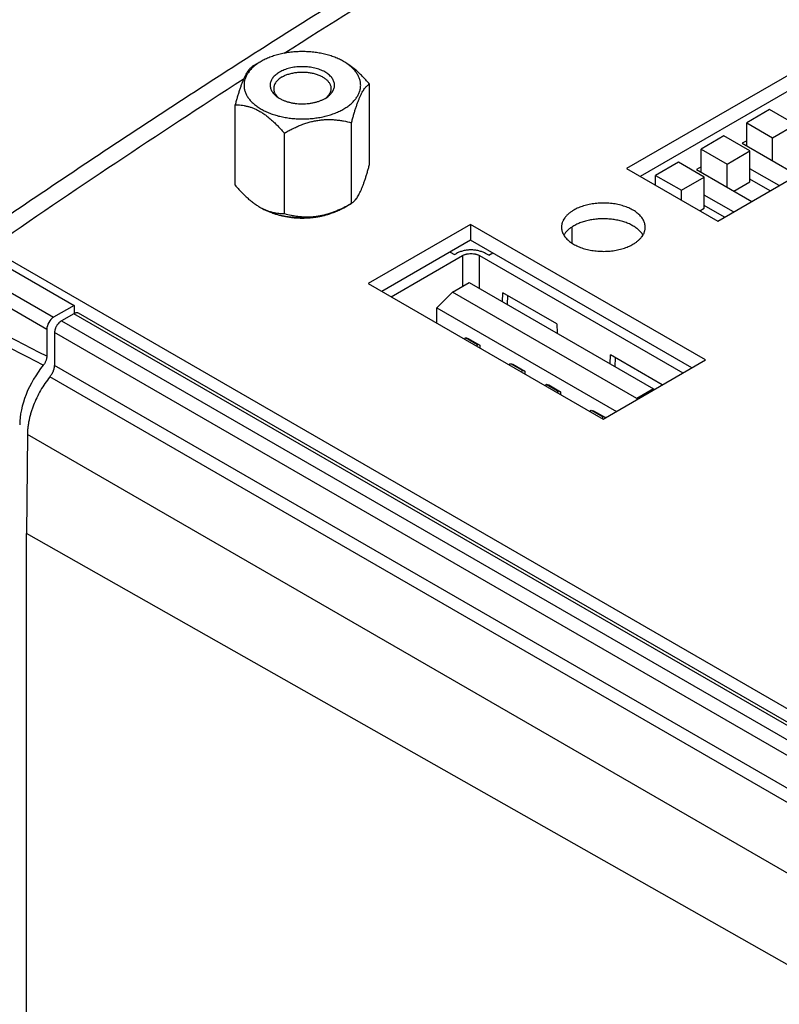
# Model space of a CAD drawing. Header units: inches. Extents: x 0 to 34, y 0 to 22.
# Tile 28 of 103: x 3 to 4.2, y 15.5 to 17.1. Entities that reach past the tile are written whole.
import ezdxf

# ---------------------------------------------------------------- set-up
doc = ezdxf.new("R2010")
doc.units = ezdxf.units.IN
doc.header["$LTSCALE"] = 1.87
doc.header["$MEASUREMENT"] = 0
doc.layers.get('0').update_dxf_attribs({"linetype": 'CONTINUOUS'})

msp = doc.modelspace()

# ---------------------------------------------------------------- linework, layer by layer
at = {"color": 7, "linetype": 'CONTINUOUS'}
for p, q in [((4.2986, 17.0275), (3.945, 16.8233)), ((4.2986, 17.003), (3.9663, 16.8111)), ((3.3774, 16.9898), (3.3652, 16.9827)), ((3.5056, 16.9898), (3.5056, 16.9898)), ((3.5076, 16.9886), (3.5076, 16.9886)), ((3.5458, 16.8297), (3.5458, 16.9547)), ((3.4024, 16.9354), (3.4043, 16.9335)), ((3.4769, 16.9324), (3.4809, 16.935)), ((3.4806, 16.9354), (3.4786, 16.9334)), ((4.0865, 16.7417), (4.44, 16.9458)), ((3.3372, 16.7974), (3.3372, 16.9225)), ((4.1669, 16.9149), (4.1315, 16.8945)), ((4.2072, 16.8916), (4.1669, 16.9149)), ((3.5178, 16.7695), (3.5178, 16.8945)), ((4.1315, 16.8586), (4.1315, 16.8945)), ((4.1315, 16.8945), (4.1718, 16.8712)), ((4.1718, 16.8712), (4.2072, 16.8916)), ((3.4136, 16.7533), (3.4136, 16.8784)), ((4.0961, 16.8741), (4.0608, 16.8537)), ((4.1364, 16.8508), (4.0961, 16.8741)), ((4.1315, 16.8667), (4.1244, 16.8627)), ((4.1244, 16.8627), (4.2102, 16.8131)), ((4.1718, 16.8353), (4.1718, 16.8712)), ((4.0608, 16.8177), (4.0608, 16.8537)), ((4.0608, 16.8537), (4.1011, 16.8304)), ((4.1011, 16.8304), (4.1364, 16.8508)), ((4.1364, 16.8026), (4.1364, 16.8508)), ((4.0254, 16.8333), (3.9901, 16.8128)), ((4.0657, 16.81), (4.0254, 16.8333)), ((4.0608, 16.8259), (4.0537, 16.8218)), ((4.1011, 16.7945), (4.1011, 16.8304)), ((3.945, 16.8233), (4.0865, 16.7417)), ((3.9901, 16.7973), (3.9901, 16.8128)), ((3.9901, 16.8128), (4.0304, 16.7896)), ((4.0537, 16.8218), (4.1395, 16.7723)), ((4.1819, 16.7968), (4.1364, 16.8231)), ((4.0304, 16.7896), (4.0657, 16.81)), ((4.0657, 16.7618), (4.0657, 16.81)), ((4.1117, 16.7884), (4.1364, 16.8026)), ((4.1678, 16.7886), (4.1364, 16.8067)), ((4.0304, 16.7741), (4.0304, 16.7896)), ((4.1112, 16.756), (4.0657, 16.7822)), ((3.5058, 16.7625), (3.5178, 16.7695)), ((4.0971, 16.7478), (4.0657, 16.7659)), ((3.3754, 16.7636), (3.3754, 16.7636)), ((4.0587, 16.7577), (4.0657, 16.7618)), ((3.7029, 16.7366), (3.5437, 16.6447)), ((3.7029, 16.7366), (3.7029, 16.7121)), ((4.0676, 16.526), (3.7029, 16.7366)), ((3.86, 16.7324), (3.86, 16.7077)), ((3.7029, 16.7121), (3.5649, 16.6324)), ((4.0464, 16.5138), (3.7029, 16.7121)), ((2.9429, 16.694), (3.0871, 16.6107)), ((4.2594, 15.9466), (2.9562, 16.699)), ((3.5793, 16.6241), (3.6901, 16.6881)), ((3.6711, 16.6937), (3.6779, 16.6898)), ((3.6779, 16.6898), (3.6811, 16.6916)), ((3.6901, 16.6881), (3.6901, 16.6403)), ((3.7168, 16.6369), (3.7168, 16.6881)), ((3.7168, 16.6881), (4.0325, 16.5058)), ((3.731, 16.6886), (3.7257, 16.6916)), ((3.731, 16.6886), (3.7373, 16.6923)), ((2.9111, 16.6756), (3.0553, 16.5924)), ((2.9005, 16.6573), (3.0447, 16.574)), ((3.5437, 16.6447), (3.9084, 16.4341)), ((3.6745, 16.6313), (3.7005, 16.6463)), ((3.7005, 16.6463), (3.9868, 16.481)), ((3.6504, 16.6072), (3.6745, 16.6313)), ((3.9608, 16.466), (3.6745, 16.6313)), ((3.7525, 16.6163), (3.753, 16.6302)), ((3.8365, 16.582), (3.753, 16.6302)), ((3.7602, 16.6261), (3.7597, 16.6121)), ((3.0871, 16.6107), (3.0553, 16.5924)), ((3.0865, 16.5979), (3.0673, 16.5868)), ((4.2449, 15.929), (3.0865, 16.5979)), ((3.0871, 16.6107), (3.0871, 16.5982)), ((3.0871, 16.5989), (3.0878, 16.5985)), ((4.2524, 15.9298), (3.094, 16.5986)), ((3.6504, 16.5831), (3.6504, 16.6072)), ((3.6504, 16.6072), (3.9293, 16.4462)), ((3.0673, 16.5868), (4.2425, 15.9083)), ((3.8365, 16.582), (3.837, 16.5675)), ((3.0447, 16.574), (3.0447, 16.5317)), ((3.0566, 16.5681), (3.0565, 16.5183)), ((4.2319, 15.89), (3.0567, 16.5686)), ((3.6937, 16.5581), (3.695, 16.5608)), ((3.695, 16.5608), (3.7134, 16.5502)), ((3.695, 16.5608), (3.699, 16.5595)), ((3.699, 16.5595), (3.7173, 16.5489)), ((3.7134, 16.5502), (3.7121, 16.5474)), ((3.7173, 16.5489), (3.7134, 16.5502)), ((3.7172, 16.5445), (3.7173, 16.5447)), ((3.7173, 16.5489), (3.7173, 16.5447)), ((3.7633, 16.5179), (3.7646, 16.5206)), ((3.7646, 16.5206), (3.783, 16.51)), ((3.7646, 16.5206), (3.7686, 16.5193)), ((3.9084, 16.4341), (4.0676, 16.526)), ((3.9195, 16.5198), (3.92, 16.5338)), ((4.0005, 16.4873), (3.92, 16.5338)), ((3.9272, 16.5296), (3.9268, 16.5156)), ((3.0563, 16.5178), (4.2775, 15.8127)), ((3.7686, 16.5193), (3.7869, 16.5087)), ((3.783, 16.51), (3.7817, 16.5073)), ((3.7869, 16.5087), (3.783, 16.51)), ((3.7868, 16.5043), (3.7869, 16.5045)), ((3.7869, 16.5087), (3.7869, 16.5045)), ((4.2705, 15.7948), (3.0494, 16.4998)), ((3.819, 16.4857), (3.8203, 16.4884)), ((3.8203, 16.4884), (3.8387, 16.4778)), ((3.8203, 16.4884), (3.8242, 16.4872)), ((3.8242, 16.4872), (3.8426, 16.4766)), ((3.8387, 16.4778), (3.8374, 16.4751)), ((3.8426, 16.4766), (3.8387, 16.4778)), ((3.8426, 16.4766), (3.8426, 16.4723)), ((3.9868, 16.481), (3.9608, 16.466)), ((3.9868, 16.481), (3.9878, 16.48)), ((3.8425, 16.4721), (3.8426, 16.4723)), ((3.9608, 16.466), (3.9608, 16.4644)), ((3.8886, 16.4455), (3.8899, 16.4482)), ((3.8899, 16.4482), (3.9083, 16.4376)), ((3.8899, 16.4482), (3.8938, 16.447)), ((3.8938, 16.447), (3.9122, 16.4364)), ((3.9083, 16.4376), (3.9069, 16.4349)), ((3.9122, 16.4364), (3.9083, 16.4376)), ((3.9122, 16.4364), (3.9122, 16.4363)), ((3.0146, 16.4101), (3.0134, 16.2566)), ((4.263, 15.6893), (3.0146, 16.4101)), ((3.0134, 13.7389), (3.0134, 16.2566)), ((4.263, 15.5479), (3.0134, 16.2566))]:
    msp.add_line(p, q, dxfattribs=at)
for centre, radius, start, end in [((3.4641, 16.9179), 0.083, 58.3604, 60.0085), ((11.5367, 4.2704), 15.1029, 122.82507, 124.62089), ((3.4212, 16.953), 0.0258, 222.6081, 223.2057), ((3.4187, 16.8386), 0.0867, 240.0008, 241.3593), ((3.4607, 16.8408), 0.0903, 297.1103, 299.9659), ((-19.4, -27.0983), 49.0647, 62.77728, 63.02769), ((-23.4001, -34.0988), 57.1058, 62.41997, 62.63424)]:
    msp.add_arc(centre, radius, start, end, dxfattribs=at)
for centre, major_axis, ratio, start_param, end_param in [((3.0553, 16.5801), (0.0075, 0.013), 0.577378, 0.785479, 2.356199), ((3.0734, 16.4659), (0.05, 0.0866), 0.578433, 1.288855, 2.355286)]:
    msp.add_ellipse(centre, major_axis=major_axis, ratio=ratio, start_param=start_param, end_param=end_param, dxfattribs=at)
for points, knots in [([(2.9141, 16.7019), (3.0004, 16.7614), (3.1754, 16.8795), (3.4429, 17.052), (3.717, 17.2211), (3.9974, 17.3866), (4.2841, 17.5485), (4.5769, 17.7066), (4.8757, 17.8609), (5.0777, 17.9607), (5.1797, 18.01)], [0, 0, 0, 0, 0.120166, 0.241737, 0.364703, 0.489054, 0.614777, 0.741854, 0.870268, 1, 1, 1, 1]), ([(3.4135, 17.0026), (3.4838, 17.0476), (3.6259, 17.1367), (3.842, 17.2676), (4.062, 17.3964), (4.2859, 17.5229), (4.5136, 17.6472), (4.745, 17.7691), (4.98, 17.8887), (5.1384, 17.9665), (5.2182, 18.0051)], [0, 0, 0, 0, 0.121238, 0.243569, 0.366986, 0.491479, 0.617038, 0.743653, 0.871311, 1, 1, 1, 1]), ([(3.5056, 16.9898), (3.5034, 16.991), (3.4989, 16.9934), (3.4918, 16.9964), (3.4841, 16.999), (3.4761, 17.0012), (3.4678, 17.0029), (3.4591, 17.0042), (3.4504, 17.0049), (3.4415, 17.0052), (3.4326, 17.0049), (3.4239, 17.0042), (3.4152, 17.0029), (3.4069, 17.0012), (3.3989, 16.999), (3.3912, 16.9964), (3.3841, 16.9934), (3.3796, 16.991), (3.3774, 16.9898)], [0, 0, 0, 0, 0.055841, 0.114182, 0.174786, 0.237357, 0.301552, 0.366995, 0.433284, 0.5, 0.566716, 0.633005, 0.698448, 0.762643, 0.825214, 0.885818, 0.94416, 1, 1, 1, 1]), ([(3.3652, 16.9827), (3.3646, 16.9824), (3.3634, 16.9816), (3.3617, 16.9802), (3.36, 16.9786), (3.3583, 16.9765), (3.3565, 16.9741), (3.3547, 16.9713), (3.3529, 16.968), (3.3511, 16.9643), (3.3493, 16.9601), (3.3475, 16.9556), (3.3457, 16.9507), (3.3439, 16.9455), (3.3422, 16.94), (3.3405, 16.9343), (3.3388, 16.9285), (3.3378, 16.9245), (3.3372, 16.9225)], [0, 0, 0, 0, 0.029048, 0.060863, 0.09611, 0.135479, 0.179634, 0.229146, 0.284416, 0.345603, 0.412596, 0.485027, 0.562342, 0.64389, 0.729006, 0.817075, 0.907556, 1, 1, 1, 1]), ([(3.3774, 16.9898), (3.3754, 16.9886), (3.3715, 16.9861), (3.3662, 16.982), (3.3616, 16.9776), (3.3578, 16.973), (3.3552, 16.9689), (3.3536, 16.9655), (3.3526, 16.963), (3.3519, 16.9605), (3.3513, 16.9579), (3.351, 16.9554), (3.3509, 16.9528), (3.351, 16.9502), (3.3513, 16.9477), (3.3519, 16.9451), (3.3526, 16.9426), (3.3536, 16.9401), (3.3552, 16.9367), (3.3578, 16.9326), (3.3616, 16.928), (3.3662, 16.9236), (3.3715, 16.9194), (3.3754, 16.917), (3.3774, 16.9158)], [0, 0, 0, 0, 0.074284, 0.144713, 0.211308, 0.274252, 0.333917, 0.362709, 0.390913, 0.418629, 0.445969, 0.473054, 0.50001, 0.526965, 0.55405, 0.58139, 0.609105, 0.637308, 0.666099, 0.725761, 0.788702, 0.855294, 0.925719, 1, 1, 1, 1]), ([(3.3774, 16.9158), (3.3796, 16.9146), (3.384, 16.9123), (3.3911, 16.9092), (3.3986, 16.9066), (3.4065, 16.9044), (3.4148, 16.9027), (3.4233, 16.9015), (3.432, 16.9007), (3.4408, 16.9004), (3.4495, 16.9006), (3.4582, 16.9013), (3.4668, 16.9025), (3.4751, 16.9041), (3.4831, 16.9062), (3.4907, 16.9088), (3.4978, 16.9117), (3.5045, 16.9151), (3.5105, 16.9188), (3.5159, 16.9228), (3.5206, 16.9271), (3.5245, 16.9316), (3.5272, 16.9357), (3.5289, 16.9389), (3.53, 16.9414), (3.5308, 16.9439), (3.5315, 16.9464), (3.5319, 16.949), (3.5321, 16.9515), (3.5321, 16.9541), (3.5319, 16.9566), (3.5315, 16.9591), (3.5308, 16.9617), (3.53, 16.9642), (3.5289, 16.9666), (3.5276, 16.9691), (3.5256, 16.9723), (3.5226, 16.9762), (3.5183, 16.9807), (3.5133, 16.9848), (3.5096, 16.9873), (3.5076, 16.9886)], [0, 0, 0, 0, 0.03254, 0.066524, 0.101817, 0.13825, 0.175629, 0.213739, 0.252353, 0.291231, 0.330129, 0.368804, 0.407015, 0.444532, 0.481137, 0.516634, 0.550848, 0.583637, 0.614898, 0.644572, 0.672657, 0.699215, 0.724379, 0.736512, 0.748383, 0.760034, 0.771508, 0.782853, 0.794119, 0.805358, 0.816623, 0.827967, 0.83944, 0.85109, 0.862961, 0.875092, 0.887518, 0.913353, 0.940659, 0.969531, 1, 1, 1, 1]), ([(3.4809, 16.935), (3.4819, 16.9357), (3.4836, 16.9372), (3.486, 16.9395), (3.488, 16.942), (3.4895, 16.9446), (3.4907, 16.9473), (3.4913, 16.95), (3.4916, 16.9527), (3.4914, 16.9555), (3.4907, 16.9582), (3.4896, 16.9609), (3.488, 16.9635), (3.4861, 16.9659), (3.4837, 16.9683), (3.481, 16.9705), (3.478, 16.9726), (3.4746, 16.9745), (3.4709, 16.9762), (3.467, 16.9777), (3.4628, 16.979), (3.4585, 16.98), (3.454, 16.9808), (3.4493, 16.9813), (3.4447, 16.9816), (3.44, 16.9817), (3.4353, 16.9815), (3.4306, 16.981), (3.4261, 16.9803), (3.4217, 16.9793), (3.4174, 16.9781), (3.4134, 16.9767), (3.4097, 16.9751), (3.4073, 16.9739), (3.4061, 16.9732)], [0, 0, 0, 0, 0.028983, 0.05644, 0.082456, 0.107184, 0.130854, 0.153766, 0.176278, 0.198783, 0.221673, 0.245308, 0.269991, 0.295954, 0.323354, 0.352278, 0.38275, 0.41474, 0.44817, 0.482927, 0.518862, 0.555803, 0.593557, 0.631913, 0.670652, 0.709546, 0.748364, 0.786879, 0.824865, 0.86211, 0.898414, 0.933597, 0.967501, 1, 1, 1, 1]), ([(3.5458, 16.9547), (3.5443, 16.9565), (3.5413, 16.9598), (3.5367, 16.9647), (3.5321, 16.9695), (3.5273, 16.9739), (3.5225, 16.9781), (3.5176, 16.982), (3.5127, 16.9855), (3.5093, 16.9876), (3.5076, 16.9886)], [0, 0, 0, 0, 0.13237, 0.263464, 0.392941, 0.520388, 0.645324, 0.767229, 0.885594, 1, 1, 1, 1]), ([(3.4061, 16.9732), (3.4051, 16.9726), (3.4031, 16.9713), (3.4004, 16.9693), (3.3983, 16.9674), (3.3969, 16.9659), (3.3956, 16.9643), (3.3942, 16.9623), (3.3929, 16.9598), (3.392, 16.9572), (3.3915, 16.9546), (3.3914, 16.952), (3.3918, 16.9493), (3.3925, 16.9467), (3.3937, 16.9442), (3.3952, 16.9417), (3.3972, 16.9394), (3.3995, 16.9371), (3.4012, 16.9357), (3.4021, 16.935)], [0, 0, 0, 0, 0.075612, 0.147618, 0.216022, 0.248921, 0.280978, 0.342709, 0.401671, 0.458453, 0.51379, 0.568522, 0.623538, 0.679703, 0.737796, 0.798462, 0.86219, 0.929309, 1, 1, 1, 1]), ([(3.41, 16.9658), (3.409, 16.9652), (3.4071, 16.964), (3.4045, 16.962), (3.4022, 16.9598), (3.4004, 16.9575), (3.3989, 16.9552), (3.398, 16.9531), (3.3975, 16.9514), (3.3972, 16.9501), (3.397, 16.9489), (3.397, 16.948), (3.397, 16.9476)], [0, 0, 0, 0, 0.148576, 0.28944, 0.422637, 0.548533, 0.667869, 0.781787, 0.837223, 0.891909, 0.946084, 1, 1, 1, 1]), ([(3.41, 16.9658), (3.4108, 16.9662), (3.4124, 16.9671), (3.415, 16.9683), (3.4177, 16.9694), (3.4215, 16.9706), (3.4266, 16.9719), (3.4328, 16.9729), (3.4393, 16.9734), (3.4458, 16.9733), (3.4523, 16.9726), (3.4575, 16.9717), (3.4615, 16.9706), (3.4644, 16.9697), (3.4671, 16.9687), (3.4697, 16.9675), (3.4722, 16.9663), (3.4745, 16.9649), (3.4766, 16.9635), (3.4785, 16.9619), (3.4802, 16.9603), (3.4817, 16.9587), (3.483, 16.9569), (3.4841, 16.9551), (3.4849, 16.9533), (3.4856, 16.9514), (3.4859, 16.9495), (3.486, 16.9483), (3.486, 16.9476)], [0, 0, 0, 0, 0.030668, 0.062394, 0.095111, 0.128737, 0.19831, 0.270266, 0.343622, 0.417333, 0.490337, 0.561603, 0.596293, 0.630202, 0.663232, 0.695296, 0.726323, 0.756257, 0.78506, 0.812717, 0.839236, 0.864653, 0.889034, 0.912478, 0.935117, 0.957117, 0.978673, 1, 1, 1, 1]), ([(3.5178, 16.8945), (3.5184, 16.8965), (3.5195, 16.9005), (3.5211, 16.9064), (3.5228, 16.9121), (3.5246, 16.9176), (3.5263, 16.9228), (3.5281, 16.9277), (3.5299, 16.9322), (3.5317, 16.9363), (3.5335, 16.9401), (3.5354, 16.9433), (3.5371, 16.9462), (3.5389, 16.9486), (3.5407, 16.9506), (3.5424, 16.9523), (3.5441, 16.9537), (3.5452, 16.9544), (3.5458, 16.9547)], [0, 0, 0, 0, 0.092444, 0.182925, 0.270994, 0.35611, 0.437658, 0.514973, 0.587404, 0.654397, 0.715584, 0.770854, 0.820366, 0.864521, 0.90389, 0.939137, 0.970952, 1, 1, 1, 1]), ([(3.397, 16.9476), (3.397, 16.9471), (3.3971, 16.9461), (3.3973, 16.9445), (3.3977, 16.9429), (3.3983, 16.9414), (3.399, 16.9399), (3.4003, 16.9379), (3.4014, 16.9365), (3.4022, 16.9356)], [0, 0, 0, 0, 0.116835, 0.234532, 0.353923, 0.47578, 0.600794, 0.72956, 1, 1, 1, 1]), ([(3.4021, 16.935), (3.4032, 16.9342), (3.4056, 16.9326), (3.4094, 16.9306), (3.4137, 16.9287), (3.4182, 16.9272), (3.423, 16.9259), (3.428, 16.9249), (3.4332, 16.9243), (3.4384, 16.9239), (3.4437, 16.9239), (3.449, 16.9242), (3.4541, 16.9248), (3.4592, 16.9257), (3.464, 16.927), (3.4686, 16.9285), (3.4729, 16.9302), (3.4756, 16.9316), (3.4769, 16.9324)], [0, 0, 0, 0, 0.053169, 0.109277, 0.168136, 0.229469, 0.292926, 0.358102, 0.424547, 0.491782, 0.559311, 0.626629, 0.693238, 0.758655, 0.822425, 0.884135, 0.943422, 1, 1, 1, 1]), ([(3.486, 16.9476), (3.486, 16.9471), (3.4859, 16.946), (3.4857, 16.9444), (3.4852, 16.9428), (3.4846, 16.9413), (3.4839, 16.9397), (3.4826, 16.9377), (3.4815, 16.9363), (3.4806, 16.9354)], [0, 0, 0, 0, 0.116576, 0.234045, 0.353265, 0.475035, 0.600062, 0.728954, 1, 1, 1, 1]), ([(3.3372, 16.9225), (3.3387, 16.9225), (3.3417, 16.9224), (3.3463, 16.922), (3.351, 16.9213), (3.3558, 16.9203), (3.3606, 16.919), (3.3655, 16.9172), (3.3705, 16.9149), (3.3738, 16.9132), (3.3754, 16.9122)], [0, 0, 0, 0, 0.112533, 0.227487, 0.345408, 0.466902, 0.592599, 0.723085, 0.85881, 1, 1, 1, 1]), ([(3.3754, 16.9122), (3.3771, 16.9113), (3.3805, 16.9092), (3.3854, 16.9057), (3.3903, 16.9018), (3.3951, 16.8976), (3.3999, 16.8931), (3.4045, 16.8884), (3.4091, 16.8835), (3.4121, 16.8801), (3.4136, 16.8784)], [0, 0, 0, 0, 0.114406, 0.232772, 0.354677, 0.479612, 0.607059, 0.736537, 0.86763, 1, 1, 1, 1]), ([(3.4136, 16.8784), (3.4156, 16.8796), (3.4197, 16.8819), (3.4259, 16.8851), (3.4323, 16.8881), (3.4388, 16.8909), (3.4454, 16.8933), (3.4521, 16.8954), (3.4589, 16.8971), (3.4657, 16.8983), (3.4725, 16.8992), (3.4792, 16.8996), (3.4859, 16.8996), (3.4925, 16.8992), (3.499, 16.8984), (3.5075, 16.8971), (3.5137, 16.8956), (3.5178, 16.8945)], [0, 0, 0, 0, 0.064698, 0.129468, 0.194273, 0.259053, 0.323725, 0.388179, 0.452288, 0.515915, 0.578933, 0.641249, 0.702809, 0.763605, 0.823666, 0.883045, 1, 1, 1, 1]), ([(3.5178, 16.7695), (3.5184, 16.7698), (3.5196, 16.7706), (3.5212, 16.7719), (3.523, 16.7736), (3.5247, 16.7756), (3.5265, 16.778), (3.5283, 16.7809), (3.5301, 16.7842), (3.5319, 16.7879), (3.5337, 16.792), (3.5355, 16.7966), (3.5373, 16.8015), (3.5391, 16.8067), (3.5408, 16.8121), (3.5425, 16.8178), (3.5442, 16.8237), (3.5452, 16.8277), (3.5458, 16.8297)], [0, 0, 0, 0, 0.029048, 0.060863, 0.09611, 0.135479, 0.179634, 0.229146, 0.284416, 0.345603, 0.412596, 0.485027, 0.562342, 0.64389, 0.729006, 0.817075, 0.907556, 1, 1, 1, 1]), ([(3.3372, 16.7974), (3.3387, 16.7957), (3.3417, 16.7923), (3.3462, 16.7874), (3.3509, 16.7827), (3.3557, 16.7782), (3.3605, 16.774), (3.3654, 16.7702), (3.3703, 16.7666), (3.3737, 16.7645), (3.3754, 16.7636)], [0, 0, 0, 0, 0.13237, 0.263464, 0.392941, 0.520388, 0.645324, 0.767229, 0.885594, 1, 1, 1, 1]), ([(3.5057, 16.7629), (3.5067, 16.7634), (3.5108, 16.7655), (3.5148, 16.7677), (3.5178, 16.7695)], [0, 0, 0, 0, 0.250208, 1, 1, 1, 1]), ([(3.974, 16.7323), (3.974, 16.7332), (3.9739, 16.7351), (3.9733, 16.7378), (3.9724, 16.7406), (3.9712, 16.7432), (3.9696, 16.7459), (3.9678, 16.7484), (3.9655, 16.7509), (3.963, 16.7532), (3.9602, 16.7554), (3.9571, 16.7576), (3.9538, 16.7595), (3.9502, 16.7614), (3.9464, 16.763), (3.9424, 16.7645), (3.9382, 16.7659), (3.9338, 16.767), (3.9294, 16.768), (3.9232, 16.769), (3.9153, 16.7698), (3.9058, 16.7699), (3.8979, 16.7693), (3.8917, 16.7685), (3.8871, 16.7677), (3.8827, 16.7666), (3.8784, 16.7654), (3.8742, 16.764), (3.8703, 16.7625), (3.8666, 16.7608), (3.8642, 16.7595), (3.863, 16.7588)], [0, 0, 0, 0, 0.021326, 0.04288, 0.064879, 0.087517, 0.11096, 0.135339, 0.160755, 0.187272, 0.214927, 0.243729, 0.273661, 0.304686, 0.336749, 0.369777, 0.403684, 0.438372, 0.473734, 0.509653, 0.582652, 0.656359, 0.729711, 0.765935, 0.801681, 0.836831, 0.87127, 0.904895, 0.937609, 0.969334, 1, 1, 1, 1]), ([(3.3772, 16.7626), (3.3787, 16.7617), (3.3818, 16.7601), (3.3866, 16.7581), (3.3912, 16.7565), (3.3959, 16.7553), (3.4004, 16.7544), (3.4049, 16.7538), (3.4092, 16.7534), (3.4121, 16.7533), (3.4136, 16.7533)], [0, 0, 0, 0, 0.140287, 0.275357, 0.405487, 0.53113, 0.65284, 0.771197, 0.886752, 1, 1, 1, 1]), ([(3.3772, 16.7625), (3.3792, 16.7613), (3.3836, 16.7591), (3.3904, 16.7561), (3.3978, 16.7535), (3.4055, 16.7514), (3.4135, 16.7496), (3.4218, 16.7483), (3.4302, 16.7475), (3.4388, 16.7471), (3.4474, 16.7472), (3.4559, 16.7477), (3.4643, 16.7488), (3.4725, 16.7502), (3.4804, 16.7521), (3.488, 16.7544), (3.4951, 16.7572), (3.4997, 16.7593), (3.5019, 16.7604)], [0, 0, 0, 0, 0.05554, 0.113484, 0.173614, 0.235661, 0.299317, 0.364238, 0.43006, 0.496398, 0.562861, 0.629055, 0.694589, 0.759086, 0.822188, 0.883564, 0.942919, 1, 1, 1, 1]), ([(3.3948, 16.7546), (3.3965, 16.7539), (3.4001, 16.7527), (3.4056, 16.7511), (3.4112, 16.7497), (3.4171, 16.7486), (3.423, 16.7477), (3.429, 16.747), (3.4352, 16.7466), (3.4413, 16.7465), (3.4474, 16.7466), (3.4535, 16.747), (3.4596, 16.7476), (3.4656, 16.7485), (3.4714, 16.7496), (3.4771, 16.751), (3.4825, 16.7526), (3.4861, 16.7538), (3.4878, 16.7545)], [0, 0, 0, 0, 0.058726, 0.118901, 0.180354, 0.242894, 0.306321, 0.370424, 0.434983, 0.499775, 0.564575, 0.629157, 0.693296, 0.756774, 0.819379, 0.880909, 0.941174, 1, 1, 1, 1]), ([(3.4136, 16.7533), (3.4171, 16.7524), (3.4226, 16.7511), (3.43, 16.7498), (3.4356, 16.749), (3.4414, 16.7485), (3.4472, 16.7483), (3.4531, 16.7483), (3.459, 16.7487), (3.465, 16.7494), (3.471, 16.7505), (3.4769, 16.7519), (3.4828, 16.7536), (3.4887, 16.7555), (3.4963, 16.7585), (3.502, 16.7611), (3.5057, 16.7629)], [0, 0, 0, 0, 0.11741, 0.176889, 0.236949, 0.297638, 0.358988, 0.421014, 0.483703, 0.547012, 0.610867, 0.675175, 0.739829, 0.804726, 0.869773, 1, 1, 1, 1]), ([(3.863, 16.7588), (3.8616, 16.758), (3.8588, 16.7562), (3.855, 16.7533), (3.8517, 16.7501), (3.8489, 16.7468), (3.8471, 16.7438), (3.8459, 16.7414), (3.8452, 16.7396), (3.8447, 16.7378), (3.8443, 16.736), (3.844, 16.7341), (3.844, 16.7329), (3.844, 16.7323)], [0, 0, 0, 0, 0.148564, 0.289416, 0.422602, 0.548488, 0.667814, 0.725399, 0.781805, 0.837237, 0.891918, 0.946088, 1, 1, 1, 1]), ([(3.863, 16.7343), (3.8613, 16.7334), (3.8582, 16.7313), (3.8545, 16.7284), (3.852, 16.7259), (3.8498, 16.7234), (3.8484, 16.7214), (3.8475, 16.72)], [0, 0, 0, 0, 0.27418, 0.531868, 0.654645, 0.773482, 1, 1, 1, 1]), ([(3.9704, 16.72), (3.97, 16.7208), (3.969, 16.7223), (3.9673, 16.7245), (3.9653, 16.7266), (3.9632, 16.7286), (3.9608, 16.7305), (3.9582, 16.7324), (3.9554, 16.7341), (3.9524, 16.7357), (3.9493, 16.7373), (3.9448, 16.7392), (3.9389, 16.7412), (3.9314, 16.7431), (3.9235, 16.7445), (3.9155, 16.7452), (3.9073, 16.7454), (3.8991, 16.745), (3.8911, 16.744), (3.8834, 16.7424), (3.8772, 16.7406), (3.8725, 16.7389), (3.8682, 16.7371), (3.865, 16.7355), (3.863, 16.7343)], [0, 0, 0, 0, 0.022747, 0.046295, 0.070707, 0.096026, 0.122276, 0.149467, 0.177589, 0.206625, 0.236539, 0.26729, 0.331068, 0.39746, 0.465854, 0.535566, 0.605867, 0.676012, 0.745257, 0.81289, 0.878254, 0.909909, 0.940789, 1, 1, 1, 1]), ([(3.844, 16.7323), (3.844, 16.7314), (3.8441, 16.7295), (3.8446, 16.7267), (3.8455, 16.724), (3.8468, 16.7213), (3.8483, 16.7187), (3.8502, 16.7162), (3.8524, 16.7137), (3.8549, 16.7114), (3.8578, 16.7091), (3.8608, 16.707), (3.8642, 16.705), (3.8678, 16.7032), (3.8716, 16.7016), (3.8756, 16.7), (3.8798, 16.6987), (3.8841, 16.6976), (3.8886, 16.6966), (3.8948, 16.6956), (3.9026, 16.6948), (3.9122, 16.6947), (3.9201, 16.6952), (3.9263, 16.6961), (3.9309, 16.6969), (3.9353, 16.6979), (3.9396, 16.6991), (3.9437, 16.7005), (3.9477, 16.7021), (3.9514, 16.7038), (3.9538, 16.7051), (3.9549, 16.7057)], [0, 0, 0, 0, 0.021326, 0.04288, 0.064879, 0.087517, 0.11096, 0.135339, 0.160755, 0.187272, 0.214927, 0.243729, 0.273661, 0.304686, 0.336749, 0.369777, 0.403684, 0.438372, 0.473734, 0.509653, 0.582652, 0.656359, 0.729711, 0.765935, 0.801681, 0.836831, 0.87127, 0.904895, 0.937609, 0.969334, 1, 1, 1, 1]), ([(3.9549, 16.7057), (3.9564, 16.7066), (3.9592, 16.7084), (3.963, 16.7113), (3.9663, 16.7145), (3.9691, 16.7178), (3.9709, 16.7207), (3.9721, 16.7231), (3.9728, 16.7249), (3.9733, 16.7268), (3.9737, 16.7286), (3.9739, 16.7304), (3.974, 16.7317), (3.974, 16.7323)], [0, 0, 0, 0, 0.148564, 0.289416, 0.422602, 0.548488, 0.667814, 0.725399, 0.781805, 0.837237, 0.891918, 0.946088, 1, 1, 1, 1]), ([(3.7257, 16.6916), (3.7249, 16.6921), (3.7234, 16.6929), (3.7209, 16.6939), (3.7182, 16.6948), (3.7155, 16.6956), (3.7125, 16.6962), (3.7096, 16.6966), (3.7065, 16.6969), (3.7034, 16.697), (3.7003, 16.6969), (3.6973, 16.6966), (3.6943, 16.6962), (3.6914, 16.6956), (3.6886, 16.6948), (3.6859, 16.6939), (3.6835, 16.6929), (3.6819, 16.6921), (3.6811, 16.6916)], [0, 0, 0, 0, 0.055839, 0.11418, 0.174784, 0.237354, 0.301549, 0.366993, 0.433283, 0.5, 0.566717, 0.633007, 0.698451, 0.762646, 0.825216, 0.88582, 0.944161, 1, 1, 1, 1]), ([(3.6901, 16.6881), (3.6905, 16.6884), (3.6914, 16.6888), (3.6929, 16.6895), (3.6945, 16.69), (3.6962, 16.6905), (3.6979, 16.6908), (3.7003, 16.6912), (3.7034, 16.6914), (3.7065, 16.6912), (3.7089, 16.6908), (3.7106, 16.6905), (3.7123, 16.69), (3.7139, 16.6895), (3.7154, 16.6888), (3.7163, 16.6884), (3.7168, 16.6881)], [0, 0, 0, 0, 0.055844, 0.114193, 0.174803, 0.23738, 0.301582, 0.367033, 0.5, 0.632967, 0.698418, 0.76262, 0.825197, 0.885807, 0.944156, 1, 1, 1, 1]), ([(3.094, 16.5986), (3.0937, 16.5988), (3.0932, 16.599), (3.0923, 16.5992), (3.0914, 16.5993), (3.0905, 16.5993), (3.0895, 16.5991), (3.0885, 16.5988), (3.0875, 16.5984), (3.0868, 16.5981), (3.0865, 16.5979)], [0, 0, 0, 0, 0.10801, 0.218057, 0.331994, 0.451351, 0.577272, 0.710493, 0.851396, 1, 1, 1, 1]), ([(3.0673, 16.5868), (3.067, 16.5866), (3.0663, 16.5862), (3.0652, 16.5854), (3.0642, 16.5845), (3.0628, 16.5831), (3.0616, 16.5816), (3.0605, 16.58), (3.0597, 16.5787), (3.059, 16.5774), (3.0585, 16.5763), (3.0581, 16.5754), (3.0579, 16.5747), (3.0577, 16.574), (3.0575, 16.5733), (3.0573, 16.5727), (3.0571, 16.5721), (3.057, 16.5717), (3.057, 16.5713), (3.0569, 16.571), (3.0569, 16.5707), (3.0569, 16.5703), (3.0568, 16.57), (3.0568, 16.5697), (3.0567, 16.5694), (3.0567, 16.569), (3.0566, 16.5687), (3.0566, 16.5684), (3.0566, 16.5682), (3.0566, 16.5681)], [0, 0, 0, 0, 0.055796, 0.114134, 0.174759, 0.237365, 0.367002, 0.433285, 0.49995, 0.566557, 0.63266, 0.665401, 0.697855, 0.729953, 0.761655, 0.79298, 0.823898, 0.839133, 0.854173, 0.86899, 0.88362, 0.898162, 0.912715, 0.927373, 0.942187, 0.957022, 0.971705, 0.986076, 1, 1, 1, 1]), ([(3.0447, 16.5317), (3.0447, 16.5312), (3.0446, 16.53), (3.0443, 16.5283), (3.0439, 16.5264), (3.0432, 16.5246), (3.0424, 16.5228), (3.0415, 16.5211), (3.0404, 16.5194), (3.0396, 16.5183), (3.0392, 16.5178)], [0, 0, 0, 0, 0.110848, 0.228164, 0.350976, 0.478061, 0.608029, 0.739378, 0.870551, 1, 1, 1, 1]), ([(3.0565, 16.5183), (3.0565, 16.5181), (3.0564, 16.5177), (3.0564, 16.5171), (3.0563, 16.5166), (3.0562, 16.516), (3.0562, 16.5155), (3.0562, 16.5151), (3.0561, 16.5148), (3.056, 16.5143), (3.0559, 16.5137), (3.0558, 16.5131), (3.0556, 16.5123), (3.0554, 16.5113), (3.055, 16.5101), (3.0546, 16.5089), (3.0541, 16.5077), (3.0534, 16.5061), (3.0523, 16.5042), (3.051, 16.5019), (3.0499, 16.5005), (3.0494, 16.4998)], [0, 0, 0, 0, 0.027714, 0.056502, 0.085436, 0.113859, 0.142139, 0.156398, 0.170817, 0.200107, 0.229861, 0.259916, 0.290248, 0.351839, 0.414582, 0.478258, 0.542712, 0.607762, 0.738883, 0.870134, 1, 1, 1, 1]), ([(3.0494, 16.4998), (3.0468, 16.4965), (3.0417, 16.4896), (3.0349, 16.4788), (3.029, 16.4674), (3.0248, 16.4577), (3.0219, 16.4499), (3.02, 16.444), (3.0184, 16.4382), (3.017, 16.4324), (3.016, 16.4266), (3.0152, 16.421), (3.0147, 16.4155), (3.0146, 16.4119), (3.0146, 16.4101)], [0, 0, 0, 0, 0.12985, 0.261088, 0.392274, 0.521967, 0.585829, 0.648805, 0.710736, 0.771475, 0.830886, 0.888846, 0.945247, 1, 1, 1, 1])]:
    msp.add_open_spline(points, degree=3, knots=knots, dxfattribs=at)

doc.saveas('drawing.dxf')
